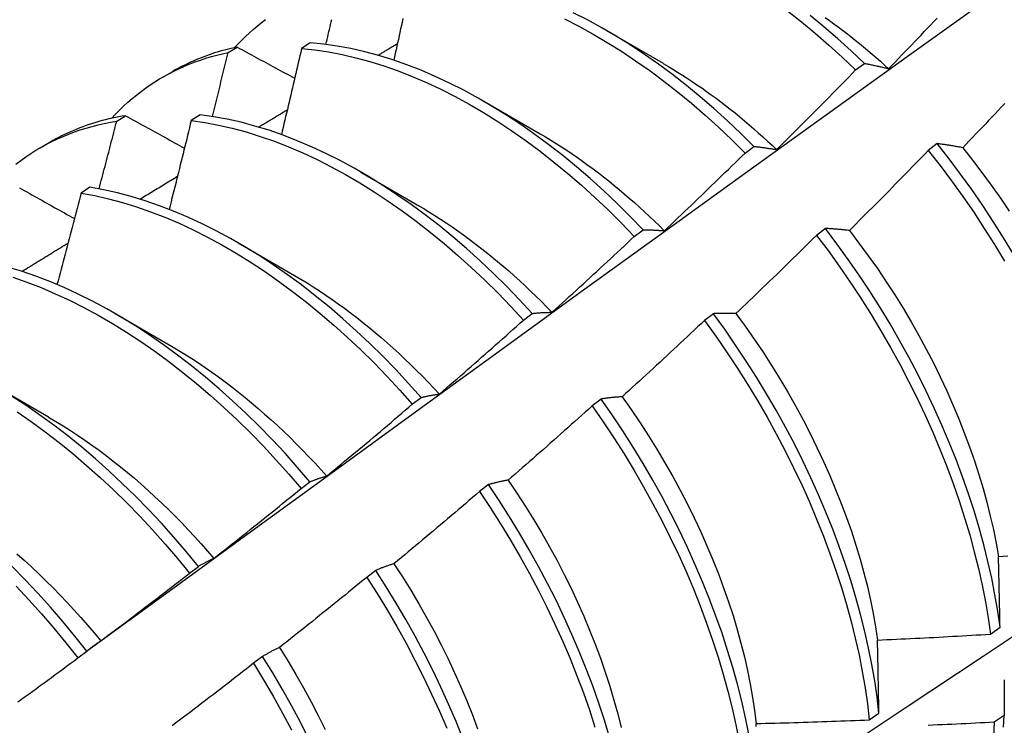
# Model space of a CAD drawing. Header units: inches. Extents: x 13 to 307, y 26 to 148.
# Tile 62 of 86: x 276.129 to 276.408, y 120.532 to 120.732. Entities that reach past the tile are written whole.
import ezdxf

# ---------------------------------------------------------------- set-up
doc = ezdxf.new("R2010")
doc.units = ezdxf.units.IN
doc.header["$MEASUREMENT"] = 0
doc.layers.add('Visible Edges(ANSI)', color=7, linetype='Continuous', lineweight=25)

msp = doc.modelspace()

# ---------------------------------------------------------------- linework, layer by layer
at = {"layer": 'Visible Edges(ANSI)'}
for p, q in [((276.29567, 120.72909), (276.31164, 120.71985)), ((276.18849, 120.72286), (276.19101, 120.72441)), ((276.21176, 120.72562), (276.20926, 120.724)), ((276.36615, 120.71792), (276.36865, 120.7198)), ((276.17004, 120.71593), (276.17282, 120.71753)), ((276.26088, 120.70905), (276.27684, 120.69981)), ((276.15693, 120.7034), (276.15945, 120.70496)), ((276.18053, 120.70523), (276.17803, 120.7036)), ((276.13524, 120.69589), (276.13802, 120.6975)), ((276.33485, 120.6944), (276.33736, 120.69628)), ((276.38928, 120.69706), (276.38675, 120.69514)), ((276.22608, 120.68901), (276.24204, 120.67977)), ((276.14933, 120.68469), (276.14684, 120.68304)), ((276.3035, 120.67078), (276.30601, 120.67267)), ((276.35763, 120.67302), (276.35509, 120.67109)), ((276.19128, 120.66897), (276.20724, 120.65973)), ((276.15648, 120.64893), (276.17244, 120.63969)), ((276.2721, 120.64707), (276.27461, 120.64897)), ((276.3259, 120.6489), (276.32336, 120.64697)), ((276.12168, 120.62889), (276.13765, 120.61966)), ((276.24064, 120.62327), (276.24316, 120.62518)), ((276.29411, 120.62472), (276.29156, 120.62279)), ((276.20912, 120.59939), (276.21165, 120.6013)), ((276.26224, 120.60048), (276.25968, 120.59854)), ((276.17754, 120.57542), (276.18007, 120.57734)), ((276.23029, 120.57618), (276.22773, 120.57423)), ((276.40433, 120.55815), (276.40707, 120.56009)), ((276.14589, 120.55139), (276.14843, 120.55331)), ((276.19825, 120.55183), (276.19569, 120.54988)), ((276.37002, 120.53387), (276.37277, 120.53581)), ((276.40824, 120.53509), (276.40544, 120.53318))]:
    msp.add_line(p, q, dxfattribs=at)
at = {"layer": 'Visible Edges(ANSI)', "flags": 128}
for points in [[(276.14839, 120.55328), (276.17181, 120.57035), (276.1952, 120.58739), (276.21856, 120.60439), (276.2419, 120.62135), (276.26521, 120.63827), (276.28849, 120.65515), (276.31175, 120.67198), (276.33499, 120.68878), (276.35821, 120.70552), (276.38141, 120.72222), (276.40459, 120.73887), (276.42775, 120.75548), (276.4509, 120.77203), (276.47403, 120.78853), (276.49714, 120.80498), (276.52025, 120.82138), (276.54334, 120.83772), (276.56643, 120.854), (276.5895, 120.87023)], [(276.23799, 120.73248), (276.23777, 120.7315), (276.23755, 120.73052), (276.23734, 120.72953), (276.23712, 120.72855), (276.23691, 120.72757), (276.23669, 120.72659), (276.23647, 120.72561), (276.23625, 120.72462), (276.23603, 120.72364), (276.23582, 120.72266), (276.2356, 120.72168), (276.23538, 120.72069)], [(276.28373, 120.73239), (276.28778, 120.73032), (276.29182, 120.7281), (276.29585, 120.72573), (276.29988, 120.72321), (276.30388, 120.72054), (276.30787, 120.71773), (276.31184, 120.71478), (276.31577, 120.7117), (276.31967, 120.70849), (276.32354, 120.70514), (276.32736, 120.70168), (276.33113, 120.6981), (276.33485, 120.6944)], [(276.33736, 120.69628), (276.33363, 120.69997), (276.32986, 120.70355), (276.32603, 120.707), (276.32217, 120.71033), (276.31826, 120.71354), (276.31432, 120.71661), (276.31036, 120.71955), (276.30637, 120.72235), (276.30236, 120.72501), (276.29833, 120.72752), (276.2943, 120.72988), (276.29026, 120.73208), (276.28621, 120.73414)], [(276.34687, 120.73464), (276.3508, 120.73155), (276.3547, 120.72833), (276.35856, 120.72498), (276.36238, 120.72151), (276.36615, 120.71792)], [(276.36865, 120.7198), (276.36488, 120.72338), (276.36106, 120.72684), (276.35719, 120.73018), (276.35329, 120.73339)], [(276.35753, 120.73278), (276.35876, 120.73191), (276.35998, 120.73103), (276.3612, 120.73013), (276.36241, 120.72922), (276.36362, 120.7283), (276.36483, 120.72736), (276.36604, 120.7264), (276.36724, 120.72543), (276.36843, 120.72445), (276.36963, 120.72345), (276.37081, 120.72244), (276.372, 120.72142), (276.37318, 120.72038), (276.37435, 120.71933), (276.37552, 120.71827)], [(276.37552, 120.71827), (276.37644, 120.71922), (276.37736, 120.72017), (276.37828, 120.72113), (276.3792, 120.72208), (276.38012, 120.72304), (276.38103, 120.72399), (276.38195, 120.72495), (276.38287, 120.72591), (276.38378, 120.72686), (276.38469, 120.72782), (276.38561, 120.72878), (276.38652, 120.72974), (276.38743, 120.73071), (276.38834, 120.73167), (276.38925, 120.73263)], [(276.19027, 120.72425), (276.1913, 120.72534), (276.19234, 120.72641), (276.19341, 120.72744), (276.1945, 120.72845), (276.19561, 120.72942), (276.19673, 120.73037), (276.19788, 120.73129), (276.19905, 120.73217)], [(276.21617, 120.72517), (276.21633, 120.72588), (276.2165, 120.72659), (276.21667, 120.7273), (276.21683, 120.728), (276.217, 120.72871), (276.21717, 120.72942), (276.21733, 120.73013), (276.2175, 120.73084), (276.21766, 120.73155), (276.21783, 120.73226)], [(276.19101, 120.72441), (276.1902, 120.72424), (276.18939, 120.72405), (276.18859, 120.72386), (276.18779, 120.72365), (276.187, 120.72344), (276.18621, 120.72322), (276.18542, 120.72298), (276.18464, 120.72274), (276.18387, 120.72249), (276.1831, 120.72222), (276.18233, 120.72195), (276.18157, 120.72167), (276.18081, 120.72138), (276.18006, 120.72108), (276.17931, 120.72077), (276.17857, 120.72044), (276.17783, 120.72011), (276.1771, 120.71977), (276.17638, 120.71942), (276.17565, 120.71907), (276.17494, 120.7187), (276.17423, 120.71832), (276.17352, 120.71793), (276.17282, 120.71753)], [(276.19101, 120.72441), (276.19169, 120.72404), (276.19236, 120.72368), (276.19304, 120.72331), (276.19371, 120.72294), (276.19439, 120.72258), (276.19507, 120.72221), (276.19575, 120.72184), (276.19642, 120.72147), (276.1971, 120.72111), (276.19778, 120.72074), (276.19846, 120.72037), (276.19914, 120.72), (276.19982, 120.71964), (276.2005, 120.71927), (276.20118, 120.7189), (276.20186, 120.71853), (276.20254, 120.71817), (276.20322, 120.7178), (276.20391, 120.71743), (276.20459, 120.71706), (276.20527, 120.71669), (276.20596, 120.71632), (276.20664, 120.71596), (276.20732, 120.71559)], [(276.30601, 120.67267), (276.30234, 120.67647), (276.29861, 120.68015), (276.29483, 120.68372), (276.291, 120.68716), (276.28714, 120.69049), (276.28323, 120.69369), (276.27929, 120.69675), (276.27532, 120.69968), (276.27133, 120.70247), (276.26732, 120.70512), (276.26329, 120.70762), (276.25926, 120.70997), (276.25522, 120.71217), (276.25118, 120.71422), (276.24714, 120.7161), (276.24311, 120.71783), (276.2391, 120.71939), (276.2351, 120.72079), (276.23113, 120.72202), (276.22718, 120.72308), (276.22327, 120.72397), (276.21939, 120.7247), (276.21555, 120.72525), (276.21176, 120.72562)], [(276.2309, 120.72208), (276.23113, 120.72222), (276.23136, 120.72236), (276.23159, 120.7225), (276.23182, 120.72263), (276.23205, 120.72277), (276.23228, 120.72291), (276.23251, 120.72305), (276.23274, 120.72319), (276.23297, 120.72332), (276.2332, 120.72346), (276.23343, 120.7236), (276.23366, 120.72374), (276.23389, 120.72388), (276.23412, 120.72401), (276.23435, 120.72415), (276.23458, 120.72429), (276.23481, 120.72443), (276.23504, 120.72456), (276.23527, 120.7247), (276.2355, 120.72484), (276.23573, 120.72498), (276.23596, 120.72512), (276.23619, 120.72525), (276.23642, 120.72539)], [(276.15547, 120.70421), (276.15659, 120.7054), (276.15774, 120.70656), (276.1589, 120.70768), (276.1601, 120.70876), (276.16131, 120.70982), (276.16255, 120.71083), (276.16382, 120.71181), (276.1651, 120.71276), (276.16641, 120.71367), (276.16774, 120.71454), (276.16909, 120.71538), (276.17047, 120.71618), (276.17186, 120.71694), (276.17328, 120.71767), (276.17471, 120.71836), (276.17617, 120.71901), (276.17764, 120.71962), (276.17914, 120.7202), (276.18065, 120.72074), (276.18218, 120.72124), (276.18373, 120.7217), (276.1853, 120.72213), (276.18688, 120.72251), (276.18849, 120.72286)], [(276.18403, 120.70475), (276.18422, 120.7055), (276.18441, 120.70626), (276.18459, 120.70701), (276.18478, 120.70777), (276.18497, 120.70852), (276.18516, 120.70928), (276.18534, 120.71003), (276.18553, 120.71079), (276.18572, 120.71154), (276.1859, 120.7123), (276.18609, 120.71305), (276.18628, 120.71381), (276.18646, 120.71456), (276.18665, 120.71532), (276.18683, 120.71607), (276.18702, 120.71683), (276.1872, 120.71758), (276.18739, 120.71834), (276.18757, 120.71909), (276.18775, 120.71984), (276.18794, 120.7206), (276.18812, 120.72135), (276.1883, 120.72211), (276.18849, 120.72286)], [(276.20926, 120.724), (276.20903, 120.72298), (276.2088, 120.72197), (276.20856, 120.72095), (276.20833, 120.71994), (276.2081, 120.71892), (276.20786, 120.71791), (276.20763, 120.71689), (276.20739, 120.71588), (276.20716, 120.71486), (276.20692, 120.71385), (276.20668, 120.71283), (276.20645, 120.71181), (276.20621, 120.7108), (276.20597, 120.70978), (276.20573, 120.70877), (276.20549, 120.70775), (276.20525, 120.70673), (276.20501, 120.70572), (276.20477, 120.7047), (276.20453, 120.70368), (276.20429, 120.70267), (276.20405, 120.70165), (276.20381, 120.70063), (276.20357, 120.69962)], [(276.20926, 120.724), (276.21306, 120.72361), (276.21689, 120.72304), (276.22077, 120.72231), (276.22469, 120.7214), (276.22864, 120.72033), (276.23262, 120.71908), (276.23661, 120.71767), (276.24063, 120.7161), (276.24466, 120.71436), (276.2487, 120.71246), (276.25274, 120.71041), (276.25678, 120.7082), (276.26081, 120.70584), (276.26484, 120.70332), (276.26885, 120.70066), (276.27284, 120.69786), (276.2768, 120.69492), (276.28074, 120.69185), (276.28465, 120.68864), (276.28851, 120.68531), (276.29233, 120.68185), (276.29611, 120.67827), (276.29983, 120.67458), (276.3035, 120.67078)], [(276.31165, 120.71979), (276.31302, 120.71899), (276.3144, 120.71817), (276.31577, 120.71733), (276.31714, 120.71646), (276.31851, 120.71558), (276.31988, 120.71468), (276.32124, 120.71376), (276.3226, 120.71283), (276.32396, 120.71187), (276.32531, 120.71089), (276.32666, 120.7099), (276.32801, 120.70889), (276.32935, 120.70785), (276.33069, 120.70681), (276.33202, 120.70574), (276.33335, 120.70465), (276.33468, 120.70355), (276.33599, 120.70243), (276.33731, 120.70129), (276.33861, 120.70014), (276.33991, 120.69897), (276.34121, 120.69778), (276.3425, 120.69658), (276.34378, 120.69536)], [(276.36865, 120.7198), (276.36893, 120.71974), (276.36921, 120.71969), (276.36949, 120.71964), (276.36977, 120.71958), (276.37005, 120.71952), (276.37033, 120.71947), (276.37062, 120.71941), (276.3709, 120.71935), (276.37118, 120.71929), (276.37147, 120.71923), (276.37175, 120.71917), (276.37204, 120.7191), (276.37232, 120.71904), (276.37261, 120.71898), (276.3729, 120.71891), (276.37319, 120.71884), (276.37348, 120.71877), (276.37377, 120.7187), (276.37406, 120.71863), (276.37435, 120.71856), (276.37464, 120.71849), (276.37493, 120.71842), (276.37523, 120.71834), (276.37552, 120.71827)], [(276.34378, 120.69536), (276.34472, 120.69629), (276.34566, 120.69722), (276.3466, 120.69816), (276.34754, 120.69909), (276.34848, 120.70002), (276.34941, 120.70096), (276.35035, 120.70189), (276.35129, 120.70283), (276.35222, 120.70376), (276.35316, 120.7047), (276.35409, 120.70564), (276.35502, 120.70658), (276.35595, 120.70752), (276.35688, 120.70846), (276.35781, 120.7094), (276.35874, 120.71035), (276.35967, 120.71129), (276.3606, 120.71223), (276.36153, 120.71318), (276.36245, 120.71413), (276.36338, 120.71507), (276.3643, 120.71602), (276.36523, 120.71697), (276.36615, 120.71792)], [(276.40838, 120.70842), (276.40747, 120.70745), (276.40656, 120.70648), (276.40565, 120.70552), (276.40474, 120.70455), (276.40382, 120.70359), (276.40291, 120.70262), (276.40199, 120.70166), (276.40108, 120.7007), (276.40016, 120.69974), (276.39925, 120.69878), (276.39833, 120.69782), (276.39741, 120.69686), (276.39649, 120.6959)], [(276.15945, 120.70496), (276.15849, 120.70481), (276.15753, 120.70463), (276.15658, 120.70445), (276.15563, 120.70425), (276.15469, 120.70404), (276.15376, 120.70381), (276.15283, 120.70357), (276.1519, 120.70332), (276.15099, 120.70305), (276.15008, 120.70277), (276.14917, 120.70248), (276.14827, 120.70218), (276.14738, 120.70186), (276.1465, 120.70153), (276.14562, 120.70118), (276.14475, 120.70082), (276.14388, 120.70045), (276.14302, 120.70007), (276.14217, 120.69967), (276.14133, 120.69926), (276.14049, 120.69884), (276.13966, 120.69841), (276.13884, 120.69796), (276.13802, 120.6975)], [(276.15945, 120.70496), (276.16014, 120.70458), (276.16083, 120.7042), (276.16152, 120.70382), (276.16221, 120.70344), (276.1629, 120.70306), (276.16359, 120.70268), (276.16428, 120.70229), (276.16498, 120.70191), (276.16567, 120.70153), (276.16636, 120.70115), (276.16706, 120.70077), (276.16775, 120.70038), (276.16845, 120.7), (276.16914, 120.69962), (276.16984, 120.69923), (276.17053, 120.69885), (276.17123, 120.69847), (276.17193, 120.69809), (276.17262, 120.6977), (276.17332, 120.69732), (276.17402, 120.69694), (276.17472, 120.69655), (276.17542, 120.69617), (276.17612, 120.69579)], [(276.27461, 120.64897), (276.271, 120.65286), (276.26732, 120.65665), (276.26359, 120.66032), (276.25981, 120.66388), (276.25598, 120.66733), (276.25211, 120.67064), (276.2482, 120.67383), (276.24426, 120.67689), (276.24029, 120.67981), (276.2363, 120.68259), (276.23228, 120.68523), (276.22826, 120.68773), (276.22422, 120.69007), (276.22018, 120.69226), (276.21614, 120.69429), (276.2121, 120.69617), (276.20807, 120.69788), (276.20406, 120.69944), (276.20006, 120.70083), (276.19609, 120.70205), (276.19215, 120.7031), (276.18824, 120.70398), (276.18436, 120.70469), (276.18053, 120.70523)], [(276.19711, 120.70175), (276.19745, 120.70195), (276.19778, 120.70216), (276.19812, 120.70236), (276.19846, 120.70257), (276.1988, 120.70277), (276.19914, 120.70298), (276.19948, 120.70318), (276.19982, 120.70339), (276.20016, 120.70359), (276.20049, 120.7038), (276.20083, 120.704), (276.20117, 120.7042), (276.20151, 120.70441), (276.20185, 120.70461), (276.20219, 120.70482), (276.20253, 120.70502), (276.20287, 120.70523), (276.2032, 120.70543), (276.20354, 120.70564), (276.20388, 120.70584), (276.20422, 120.70605), (276.20456, 120.70625), (276.2049, 120.70645), (276.20524, 120.70666)], [(276.12838, 120.69129), (276.12976, 120.69233), (276.13117, 120.69333), (276.13261, 120.69428), (276.13407, 120.6952), (276.13555, 120.69607), (276.13706, 120.6969), (276.13859, 120.69768), (276.14015, 120.69843), (276.14173, 120.69912), (276.14334, 120.69978), (276.14496, 120.70039), (276.14661, 120.70095), (276.14828, 120.70147), (276.14997, 120.70195), (276.15168, 120.70238), (276.15341, 120.70277), (276.15516, 120.70311), (276.15693, 120.7034)], [(276.15193, 120.68424), (276.15214, 120.68504), (276.15236, 120.68584), (276.15257, 120.68664), (276.15278, 120.68743), (276.15299, 120.68823), (276.1532, 120.68903), (276.15341, 120.68983), (276.15362, 120.69063), (276.15383, 120.69143), (276.15404, 120.69223), (276.15424, 120.69302), (276.15445, 120.69382), (276.15466, 120.69462), (276.15487, 120.69542), (276.15508, 120.69622), (276.15528, 120.69702), (276.15549, 120.69781), (276.1557, 120.69861), (276.1559, 120.69941), (276.15611, 120.70021), (276.15631, 120.70101), (276.15652, 120.70181), (276.15672, 120.7026), (276.15693, 120.7034)], [(276.17803, 120.7036), (276.17778, 120.70255), (276.17752, 120.7015), (276.17726, 120.70045), (276.17701, 120.69941), (276.17675, 120.69836), (276.17649, 120.69731), (276.17624, 120.69626), (276.17598, 120.69522), (276.17572, 120.69417), (276.17546, 120.69312), (276.1752, 120.69207), (276.17494, 120.69102), (276.17468, 120.68998), (276.17442, 120.68893), (276.17416, 120.68788), (276.1739, 120.68683), (276.17363, 120.68578), (276.17337, 120.68473), (276.17311, 120.68368), (276.17284, 120.68264), (276.17258, 120.68159), (276.17231, 120.68054), (276.17205, 120.67949), (276.17178, 120.67844)], [(276.17803, 120.7036), (276.18187, 120.70304), (276.18574, 120.70232), (276.18966, 120.70142), (276.19361, 120.70036), (276.19758, 120.69912), (276.20158, 120.69772), (276.20559, 120.69616), (276.20962, 120.69443), (276.21366, 120.69254), (276.2177, 120.6905), (276.22174, 120.68829), (276.22578, 120.68594), (276.2298, 120.68344), (276.23381, 120.68079), (276.2378, 120.67799), (276.24177, 120.67506), (276.24571, 120.67199), (276.24962, 120.6688), (276.25348, 120.66547), (276.25731, 120.66202), (276.26109, 120.65845), (276.26482, 120.65476), (276.26849, 120.65097), (276.2721, 120.64707)], [(276.27684, 120.69985), (276.27835, 120.69896), (276.27986, 120.69805), (276.28137, 120.69711), (276.28287, 120.69615), (276.28437, 120.69517), (276.28587, 120.69416), (276.28737, 120.69313), (276.28886, 120.69208), (276.29035, 120.691), (276.29184, 120.6899), (276.29332, 120.68878), (276.29479, 120.68764), (276.29626, 120.68648), (276.29773, 120.6853), (276.29919, 120.68409), (276.30064, 120.68287), (276.30208, 120.68162), (276.30352, 120.68036), (276.30496, 120.67907), (276.30638, 120.67777), (276.3078, 120.67645), (276.30921, 120.67511), (276.31061, 120.67375), (276.312, 120.67237)], [(276.33736, 120.69628), (276.33762, 120.69626), (276.33788, 120.69623), (276.33814, 120.6962), (276.3384, 120.69617), (276.33866, 120.69614), (276.33893, 120.69611), (276.33919, 120.69607), (276.33946, 120.69604), (276.33972, 120.69601), (276.33999, 120.69597), (276.34025, 120.69593), (276.34052, 120.6959), (276.34079, 120.69586), (276.34106, 120.69582), (276.34133, 120.69578), (276.3416, 120.69573), (276.34187, 120.69569), (276.34214, 120.69565), (276.34241, 120.6956), (276.34268, 120.69556), (276.34296, 120.69551), (276.34323, 120.69546), (276.3435, 120.69541), (276.34378, 120.69536)], [(276.39649, 120.6959), (276.39618, 120.69596), (276.39587, 120.69602), (276.39557, 120.69607), (276.39526, 120.69613), (276.39495, 120.69619), (276.39465, 120.69624), (276.39434, 120.69629), (276.39404, 120.69635), (276.39374, 120.6964), (276.39343, 120.69645), (276.39313, 120.6965), (276.39283, 120.69655), (276.39253, 120.69659), (276.39223, 120.69664), (276.39193, 120.69669), (276.39164, 120.69673), (276.39134, 120.69678), (276.39104, 120.69682), (276.39075, 120.69686), (276.39045, 120.69691), (276.39016, 120.69695), (276.38986, 120.69699), (276.38957, 120.69702), (276.38928, 120.69706)], [(276.41088, 120.66576), (276.40807, 120.67042), (276.40516, 120.67502), (276.40216, 120.67957), (276.39906, 120.68405), (276.39588, 120.68846), (276.39262, 120.6928), (276.38928, 120.69706)], [(276.312, 120.67237), (276.31296, 120.67328), (276.31392, 120.67419), (276.31488, 120.6751), (276.31584, 120.67601), (276.3168, 120.67692), (276.31775, 120.67783), (276.31871, 120.67874), (276.31967, 120.67966), (276.32062, 120.68057), (276.32158, 120.68149), (276.32253, 120.6824), (276.32348, 120.68332), (276.32443, 120.68424), (276.32538, 120.68516), (276.32633, 120.68608), (276.32728, 120.687), (276.32823, 120.68792), (276.32918, 120.68884), (276.33013, 120.68977), (276.33107, 120.69069), (276.33202, 120.69162), (276.33296, 120.69254), (276.33391, 120.69347), (276.33485, 120.6944)], [(276.38675, 120.69514), (276.38583, 120.69419), (276.3849, 120.69323), (276.38398, 120.69228), (276.38305, 120.69133), (276.38213, 120.69037), (276.3812, 120.68942), (276.38028, 120.68847), (276.37935, 120.68752), (276.37842, 120.68658), (276.37749, 120.68563), (276.37656, 120.68468), (276.37563, 120.68374), (276.3747, 120.68279), (276.37377, 120.68185), (276.37283, 120.6809), (276.3719, 120.67996), (276.37097, 120.67902), (276.37003, 120.67808), (276.3691, 120.67714), (276.36816, 120.6762), (276.36722, 120.67526), (276.36628, 120.67432), (276.36534, 120.67339), (276.3644, 120.67245)], [(276.38675, 120.69514), (276.39008, 120.69088), (276.39334, 120.68653), (276.39652, 120.68211), (276.3996, 120.67762), (276.4026, 120.67307), (276.4055, 120.66846), (276.40831, 120.66381)], [(276.39649, 120.6959), (276.39925, 120.69242), (276.40195, 120.68888), (276.40458, 120.68528), (276.40715, 120.68163), (276.40964, 120.67793)], [(276.1635, 120.68135), (276.16395, 120.68162), (276.16439, 120.68189), (276.16483, 120.68216), (276.16528, 120.68243), (276.16572, 120.6827), (276.16616, 120.68297), (276.16661, 120.68324), (276.16705, 120.68351), (276.16749, 120.68378), (276.16794, 120.68405), (276.16838, 120.68432), (276.16882, 120.68459), (276.16927, 120.68486), (276.16971, 120.68513), (276.17015, 120.6854), (276.1706, 120.68567), (276.17104, 120.68594), (276.17148, 120.68621), (276.17193, 120.68648), (276.17237, 120.68675), (276.17281, 120.68702), (276.17326, 120.68729), (276.1737, 120.68756), (276.17414, 120.68783)], [(276.26914, 120.46422), (276.29144, 120.47876), (276.3137, 120.49333), (276.33592, 120.50793), (276.35809, 120.52257), (276.38023, 120.53723), (276.40233, 120.55192), (276.42439, 120.56664), (276.44641, 120.58139), (276.46838, 120.59616), (276.49032, 120.61096), (276.51222, 120.62579), (276.53407, 120.64063), (276.55589, 120.6555), (276.57766, 120.67039), (276.5994, 120.68531)], [(276.12936, 120.68457), (276.13006, 120.68418), (276.13077, 120.68378), (276.13147, 120.68339), (276.13218, 120.68299), (276.13288, 120.68259), (276.13359, 120.6822), (276.1343, 120.6818), (276.13501, 120.6814), (276.13571, 120.68101), (276.13642, 120.68061), (276.13713, 120.68021), (276.13784, 120.67982), (276.13855, 120.67942), (276.13926, 120.67902), (276.13998, 120.67862), (276.14069, 120.67823), (276.1414, 120.67783), (276.14211, 120.67743), (276.14283, 120.67703), (276.14354, 120.67663), (276.14425, 120.67624), (276.14497, 120.67584)], [(276.14684, 120.68304), (276.14656, 120.68196), (276.14628, 120.68089), (276.146, 120.67981), (276.14572, 120.67873), (276.14544, 120.67765), (276.14516, 120.67658), (276.14488, 120.6755), (276.1446, 120.67442), (276.14432, 120.67334), (276.14403, 120.67226), (276.14375, 120.67119), (276.14347, 120.67011), (276.14318, 120.66903), (276.1429, 120.66795), (276.14261, 120.66687), (276.14232, 120.6658), (276.14204, 120.66472), (276.14175, 120.66364), (276.14146, 120.66256), (276.14118, 120.66148), (276.14089, 120.6604), (276.1406, 120.65933), (276.14031, 120.65825), (276.14002, 120.65717)], [(276.14684, 120.68304), (276.15072, 120.68233), (276.15463, 120.68144), (276.15857, 120.68039), (276.16255, 120.67916), (276.16654, 120.67777), (276.17055, 120.67622), (276.17458, 120.6745), (276.17862, 120.67262), (276.18266, 120.67058), (276.1867, 120.66839), (276.19074, 120.66605), (276.19476, 120.66355), (276.19878, 120.66091), (276.20277, 120.65812), (276.20674, 120.6552), (276.21068, 120.65214), (276.21459, 120.64895), (276.21846, 120.64563), (276.22229, 120.64219), (276.22607, 120.63862), (276.2298, 120.63495), (276.23347, 120.63116), (276.23709, 120.62727), (276.24064, 120.62327)], [(276.24316, 120.62518), (276.2396, 120.62917), (276.23598, 120.63305), (276.2323, 120.63683), (276.22857, 120.6405), (276.22478, 120.64405), (276.22095, 120.64749), (276.21708, 120.6508), (276.21317, 120.65398), (276.20922, 120.65703), (276.20525, 120.65994), (276.20126, 120.66272), (276.19725, 120.66535), (276.19322, 120.66783), (276.18918, 120.67016), (276.18514, 120.67234), (276.1811, 120.67437), (276.17706, 120.67624), (276.17304, 120.67794), (276.16902, 120.67949), (276.16503, 120.68086), (276.16106, 120.68207), (276.15712, 120.68312), (276.15321, 120.68399), (276.14933, 120.68469)], [(276.24203, 120.67972), (276.24368, 120.67875), (276.24532, 120.67775), (276.24697, 120.67672), (276.24861, 120.67567), (276.25025, 120.67459), (276.25188, 120.67348), (276.25351, 120.67235), (276.25514, 120.67119), (276.25676, 120.67), (276.25837, 120.66879), (276.25998, 120.66755), (276.26159, 120.66629), (276.26318, 120.665), (276.26477, 120.66369), (276.26635, 120.66235), (276.26793, 120.66099), (276.26949, 120.65961), (276.27105, 120.6582), (276.2726, 120.65677), (276.27413, 120.65532), (276.27566, 120.65385), (276.27718, 120.65235), (276.27868, 120.65083), (276.28018, 120.64929)], [(276.30601, 120.67267), (276.30625, 120.67267), (276.3065, 120.67267), (276.30674, 120.67267), (276.30698, 120.67266), (276.30723, 120.67266), (276.30747, 120.67265), (276.30772, 120.67265), (276.30797, 120.67264), (276.30821, 120.67263), (276.30846, 120.67262), (276.30871, 120.67261), (276.30896, 120.6726), (276.30921, 120.67258), (276.30946, 120.67257), (276.30971, 120.67255), (276.30996, 120.67254), (276.31022, 120.67252), (276.31047, 120.6725), (276.31072, 120.67248), (276.31098, 120.67246), (276.31123, 120.67244), (276.31149, 120.67242), (276.31174, 120.67239), (276.312, 120.67237)], [(276.35509, 120.67109), (276.35415, 120.67016), (276.3532, 120.66923), (276.35226, 120.6683), (276.35132, 120.66737), (276.35037, 120.66644), (276.34942, 120.66551), (276.34848, 120.66458), (276.34753, 120.66365), (276.34658, 120.66273), (276.34563, 120.6618), (276.34468, 120.66088), (276.34373, 120.65995), (276.34278, 120.65903), (276.34182, 120.65811), (276.34087, 120.65719), (276.33992, 120.65627), (276.33896, 120.65535), (276.33801, 120.65443), (276.33705, 120.65351), (276.33609, 120.6526), (276.33514, 120.65168), (276.33418, 120.65077), (276.33322, 120.64985), (276.33226, 120.64894)], [(276.35509, 120.67109), (276.35835, 120.66675), (276.36153, 120.66234), (276.36462, 120.65785), (276.36763, 120.65331), (276.37053, 120.6487), (276.37334, 120.64404), (276.37606, 120.63934), (276.37866, 120.6346), (276.38116, 120.62982), (276.38356, 120.62501), (276.38584, 120.62019), (276.388, 120.61534), (276.39005, 120.61049), (276.39198, 120.60563), (276.39379, 120.60077), (276.39547, 120.59592), (276.39703, 120.59109), (276.39847, 120.58627), (276.39977, 120.58149), (276.40095, 120.57673), (276.40199, 120.57201), (276.40291, 120.56734), (276.40369, 120.56272), (276.40433, 120.55815)], [(276.3644, 120.67245), (276.36411, 120.67248), (276.36382, 120.67252), (276.36353, 120.67255), (276.36325, 120.67258), (276.36296, 120.67261), (276.36267, 120.67264), (276.36238, 120.67267), (276.3621, 120.6727), (276.36181, 120.67273), (276.36153, 120.67275), (276.36125, 120.67278), (276.36096, 120.6728), (276.36068, 120.67283), (276.3604, 120.67285), (276.36012, 120.67287), (276.35984, 120.67289), (276.35956, 120.67291), (276.35928, 120.67293), (276.359, 120.67295), (276.35873, 120.67296), (276.35845, 120.67298), (276.35817, 120.67299), (276.3579, 120.67301), (276.35763, 120.67302)], [(276.40707, 120.56009), (276.40642, 120.56467), (276.40562, 120.56929), (276.4047, 120.57397), (276.40365, 120.57869), (276.40246, 120.58345), (276.40115, 120.58824), (276.3997, 120.59305), (276.39813, 120.59789), (276.39644, 120.60274), (276.39462, 120.6076), (276.39268, 120.61245), (276.39063, 120.61731), (276.38845, 120.62215), (276.38616, 120.62698), (276.38376, 120.63178), (276.38125, 120.63656), (276.37864, 120.6413), (276.37592, 120.646), (276.3731, 120.65065), (276.37019, 120.65525), (276.36718, 120.6598), (276.36408, 120.66428), (276.36089, 120.66868), (276.35763, 120.67302)], [(276.3644, 120.67245), (276.36711, 120.66891), (276.36975, 120.66531), (276.37232, 120.66166), (276.37482, 120.65796), (276.37725, 120.65422), (276.3796, 120.65043), (276.38187, 120.6466), (276.38406, 120.64275), (276.38617, 120.63886), (276.38819, 120.63495), (276.39012, 120.63101), (276.39196, 120.62706), (276.39372, 120.62311), (276.39538, 120.61914), (276.39694, 120.61517), (276.39842, 120.61121), (276.39979, 120.60725), (276.40107, 120.60331), (276.40225, 120.59939), (276.40333, 120.59548), (276.40431, 120.5916), (276.40518, 120.58776), (276.40595, 120.58395), (276.40662, 120.58018)], [(276.13008, 120.66087), (276.13062, 120.66121), (276.13116, 120.66154), (276.13171, 120.66188), (276.13225, 120.66221), (276.1328, 120.66255), (276.13334, 120.66288), (276.13389, 120.66322), (276.13443, 120.66355), (276.13498, 120.66389), (276.13552, 120.66422), (276.13607, 120.66456), (276.13661, 120.66489), (276.13716, 120.66522), (276.1377, 120.66556), (276.13824, 120.66589), (276.13879, 120.66623), (276.13933, 120.66656), (276.13988, 120.6669), (276.14042, 120.66723), (276.14097, 120.66756), (276.14151, 120.6679), (276.14206, 120.66823), (276.1426, 120.66857), (276.14315, 120.6689)], [(276.28018, 120.64929), (276.28116, 120.65018), (276.28214, 120.65107), (276.28312, 120.65195), (276.2841, 120.65284), (276.28507, 120.65373), (276.28605, 120.65462), (276.28703, 120.65551), (276.288, 120.6564), (276.28898, 120.65729), (276.28995, 120.65818), (276.29092, 120.65908), (276.29189, 120.65997), (276.29287, 120.66087), (276.29384, 120.66177), (276.29481, 120.66266), (276.29578, 120.66356), (276.29674, 120.66446), (276.29771, 120.66536), (276.29868, 120.66626), (276.29965, 120.66716), (276.30061, 120.66807), (276.30158, 120.66897), (276.30254, 120.66987), (276.3035, 120.67078)], [(276.21165, 120.6013), (276.20815, 120.60538), (276.20459, 120.60936), (276.20097, 120.61324), (276.19728, 120.61701), (276.19355, 120.62067), (276.18976, 120.62422), (276.18592, 120.62765), (276.18205, 120.63095), (276.17814, 120.63412), (276.17419, 120.63717), (276.17022, 120.64007), (276.16622, 120.64284), (276.16221, 120.64546), (276.15818, 120.64793), (276.15414, 120.65026), (276.1501, 120.65243), (276.14606, 120.65445), (276.14203, 120.6563), (276.138, 120.658), (276.13399, 120.65953), (276.12999, 120.6609), (276.12603, 120.6621)], [(276.12751, 120.6592), (276.1315, 120.65782), (276.13552, 120.65627), (276.13954, 120.65457), (276.14358, 120.6527), (276.14762, 120.65067), (276.15166, 120.64849), (276.1557, 120.64615), (276.15973, 120.64366), (276.16374, 120.64103), (276.16773, 120.63825), (276.17171, 120.63534), (276.17565, 120.63229), (276.17956, 120.6291), (276.18343, 120.62579), (276.18726, 120.62236), (276.19105, 120.6188), (276.19478, 120.61513), (276.19846, 120.61135), (276.20208, 120.60746), (276.20563, 120.60347), (276.20912, 120.59939)], [(276.20725, 120.65974), (276.20903, 120.65869), (276.21082, 120.65761), (276.21259, 120.6565), (276.21437, 120.65535), (276.21614, 120.65417), (276.21791, 120.65296), (276.21967, 120.65172), (276.22142, 120.65045), (276.22317, 120.64914), (276.22491, 120.6478), (276.22665, 120.64644), (276.22837, 120.64504), (276.23009, 120.64361), (276.2318, 120.64215), (276.2335, 120.64067), (276.23519, 120.63916), (276.23687, 120.63762), (276.23854, 120.63605), (276.2402, 120.63446), (276.24185, 120.63285), (276.24348, 120.6312), (276.24511, 120.62954), (276.24671, 120.62785), (276.24831, 120.62614)], [(276.27461, 120.64897), (276.27484, 120.649), (276.27506, 120.64902), (276.27529, 120.64904), (276.27552, 120.64907), (276.27574, 120.64909), (276.27597, 120.64911), (276.2762, 120.64913), (276.27643, 120.64914), (276.27666, 120.64916), (276.27689, 120.64918), (276.27712, 120.64919), (276.27735, 120.64921), (276.27758, 120.64922), (276.27782, 120.64923), (276.27805, 120.64924), (276.27828, 120.64925), (276.27852, 120.64926), (276.27875, 120.64927), (276.27899, 120.64928), (276.27923, 120.64928), (276.27946, 120.64929), (276.2797, 120.64929), (276.27994, 120.64929), (276.28018, 120.64929)], [(276.33226, 120.64894), (276.33198, 120.64895), (276.33171, 120.64896), (276.33144, 120.64897), (276.33117, 120.64897), (276.3309, 120.64898), (276.33063, 120.64898), (276.33036, 120.64899), (276.33009, 120.64899), (276.32983, 120.64899), (276.32956, 120.64899), (276.32929, 120.64899), (276.32903, 120.64899), (276.32877, 120.64899), (276.3285, 120.64899), (276.32824, 120.64898), (276.32798, 120.64898), (276.32771, 120.64897), (276.32745, 120.64897), (276.32719, 120.64896), (276.32693, 120.64895), (276.32668, 120.64894), (276.32642, 120.64893), (276.32616, 120.64892), (276.3259, 120.6489)], [(276.37277, 120.53581), (276.37224, 120.54032), (276.37157, 120.5449), (276.37078, 120.54953), (276.36984, 120.55421), (276.36878, 120.55893), (276.36759, 120.56369), (276.36627, 120.56848), (276.36482, 120.5733), (276.36324, 120.57814), (276.36154, 120.58299), (276.35971, 120.58785), (276.35777, 120.5927), (276.3557, 120.59756), (276.35352, 120.6024), (276.35123, 120.60723), (276.34882, 120.61203), (276.3463, 120.6168), (276.34368, 120.62154), (276.34096, 120.62624), (276.33813, 120.63089), (276.33521, 120.63549), (276.3322, 120.64002), (276.32909, 120.6445), (276.3259, 120.6489)], [(276.33226, 120.64894), (276.33489, 120.64535), (276.33746, 120.6417), (276.33995, 120.638), (276.34237, 120.63425), (276.34471, 120.63046), (276.34698, 120.62663), (276.34917, 120.62277), (276.35127, 120.61888), (276.35329, 120.61496), (276.35523, 120.61103), (276.35708, 120.60708), (276.35884, 120.60312), (276.36051, 120.59915), (276.36209, 120.59519), (276.36357, 120.59122), (276.36496, 120.58727), (276.36625, 120.58333), (276.36743, 120.5794), (276.36852, 120.5755), (276.3695, 120.57163), (276.37037, 120.56778), (276.37114, 120.56398), (276.37181, 120.56021), (276.37237, 120.55648)], [(276.24831, 120.62614), (276.24931, 120.627), (276.25031, 120.62786), (276.25131, 120.62873), (276.25231, 120.62959), (276.2533, 120.63046), (276.2543, 120.63132), (276.25529, 120.63219), (276.25629, 120.63306), (276.25728, 120.63393), (276.25828, 120.6348), (276.25927, 120.63567), (276.26026, 120.63654), (276.26125, 120.63741), (276.26224, 120.63829), (276.26323, 120.63916), (276.26422, 120.64004), (276.26521, 120.64091), (276.26619, 120.64179), (276.26718, 120.64267), (276.26817, 120.64355), (276.26915, 120.64443), (276.27013, 120.64531), (276.27112, 120.64619), (276.2721, 120.64707)], [(276.32336, 120.64697), (276.3224, 120.64606), (276.32144, 120.64515), (276.32047, 120.64424), (276.31951, 120.64334), (276.31854, 120.64243), (276.31757, 120.64153), (276.31661, 120.64062), (276.31564, 120.63972), (276.31467, 120.63881), (276.3137, 120.63791), (276.31273, 120.63701), (276.31176, 120.63611), (276.31079, 120.63521), (276.30981, 120.63431), (276.30884, 120.63341), (276.30787, 120.63252), (276.30689, 120.63162), (276.30592, 120.63073), (276.30494, 120.62983), (276.30396, 120.62894), (276.30299, 120.62805), (276.30201, 120.62715), (276.30103, 120.62626), (276.30005, 120.62537)], [(276.32336, 120.64697), (276.32655, 120.64256), (276.32964, 120.63808), (276.33265, 120.63354), (276.33557, 120.62894), (276.33838, 120.62428), (276.3411, 120.61958), (276.34371, 120.61484), (276.34622, 120.61006), (276.34862, 120.60526), (276.3509, 120.60043), (276.35308, 120.59559), (276.35513, 120.59074), (276.35707, 120.58588), (276.35889, 120.58102), (276.36058, 120.57617), (276.36215, 120.57134), (276.36359, 120.56652), (276.3649, 120.56173), (276.36608, 120.55697), (276.36714, 120.55225), (276.36806, 120.54758), (276.36884, 120.54295), (276.3695, 120.53838), (276.37002, 120.53387)], [(276.17244, 120.63971), (276.17435, 120.63858), (276.17627, 120.6374), (276.17818, 120.63619), (276.18009, 120.63494), (276.182, 120.63366), (276.1839, 120.63233), (276.18579, 120.63097), (276.18768, 120.62958), (276.18956, 120.62815), (276.19143, 120.62668), (276.19329, 120.62518), (276.19514, 120.62365), (276.19698, 120.62209), (276.19882, 120.62049), (276.20064, 120.61887), (276.20245, 120.61721), (276.20424, 120.61552), (276.20602, 120.6138), (276.20779, 120.61206), (276.20954, 120.61028), (276.21128, 120.60848), (276.213, 120.60665), (276.21471, 120.60479), (276.21639, 120.60291)], [(276.18007, 120.57734), (276.17664, 120.58151), (276.17314, 120.58558), (276.16958, 120.58955), (276.16595, 120.59343), (276.16227, 120.59719), (276.15852, 120.60085), (276.15473, 120.60439), (276.1509, 120.60781), (276.14702, 120.6111), (276.1431, 120.61427), (276.13916, 120.6173), (276.13518, 120.6202), (276.13119, 120.62296), (276.12717, 120.62557)], [(276.24316, 120.62518), (276.24337, 120.62523), (276.24358, 120.62528), (276.24379, 120.62533), (276.244, 120.62538), (276.24421, 120.62543), (276.24442, 120.62548), (276.24463, 120.62552), (276.24484, 120.62557), (276.24505, 120.62561), (276.24526, 120.62565), (276.24548, 120.62569), (276.24569, 120.62573), (276.24591, 120.62577), (276.24612, 120.62581), (276.24634, 120.62585), (276.24656, 120.62589), (276.24677, 120.62592), (276.24699, 120.62596), (276.24721, 120.62599), (276.24743, 120.62602), (276.24765, 120.62605), (276.24787, 120.62608), (276.24809, 120.62611), (276.24831, 120.62614)], [(276.30005, 120.62537), (276.29979, 120.62536), (276.29954, 120.62534), (276.29928, 120.62532), (276.29903, 120.6253), (276.29878, 120.62528), (276.29853, 120.62526), (276.29827, 120.62524), (276.29802, 120.62522), (276.29777, 120.6252), (276.29752, 120.62517), (276.29728, 120.62515), (276.29703, 120.62512), (276.29678, 120.62509), (276.29653, 120.62506), (276.29629, 120.62503), (276.29604, 120.625), (276.2958, 120.62497), (276.29556, 120.62494), (276.29531, 120.62491), (276.29507, 120.62487), (276.29483, 120.62484), (276.29459, 120.6248), (276.29435, 120.62476), (276.29411, 120.62472)], [(276.33593, 120.52977), (276.33499, 120.53445), (276.33392, 120.53917), (276.33272, 120.54394), (276.33139, 120.54873), (276.32993, 120.55355), (276.32834, 120.55839), (276.32663, 120.56324), (276.3248, 120.56809), (276.32285, 120.57295), (276.32078, 120.57781), (276.31859, 120.58265), (276.31629, 120.58747), (276.31387, 120.59227), (276.31135, 120.59704), (276.30872, 120.60178), (276.30599, 120.60648), (276.30316, 120.61112), (276.30024, 120.61572), (276.29722, 120.62025), (276.29411, 120.62472)], [(276.30005, 120.62537), (276.30262, 120.62172), (276.30512, 120.61802), (276.30755, 120.61428), (276.3099, 120.61049), (276.31218, 120.60666), (276.31438, 120.6028), (276.31649, 120.59891), (276.31852, 120.595), (276.32047, 120.59107), (276.32232, 120.58712), (276.32408, 120.58317), (276.32575, 120.57921), (276.32732, 120.57524), (276.3288, 120.57128), (276.33017, 120.56733), (276.33145, 120.56339), (276.33263, 120.55946), (276.33371, 120.55556), (276.33468, 120.55168), (276.33556, 120.54783), (276.33633, 120.54402), (276.33699, 120.54024), (276.33756, 120.53651), (276.33802, 120.53283)], [(276.1287, 120.62115), (276.1327, 120.61838), (276.13667, 120.61548), (276.14062, 120.61243), (276.14453, 120.60926), (276.1484, 120.60595), (276.15224, 120.60252), (276.15602, 120.59897), (276.15976, 120.59531), (276.16344, 120.59154), (276.16707, 120.58765), (276.17063, 120.58367), (276.17412, 120.57959), (276.17754, 120.57542)], [(276.21639, 120.60291), (276.21741, 120.60375), (276.21843, 120.60458), (276.21945, 120.60542), (276.22047, 120.60626), (276.22148, 120.60711), (276.2225, 120.60795), (276.22351, 120.60879), (276.22452, 120.60964), (276.22554, 120.61048), (276.22655, 120.61133), (276.22756, 120.61217), (276.22857, 120.61302), (276.22958, 120.61387), (276.23059, 120.61472), (276.2316, 120.61557), (276.23261, 120.61642), (276.23361, 120.61728), (276.23462, 120.61813), (276.23563, 120.61899), (276.23663, 120.61984), (276.23763, 120.6207), (276.23864, 120.62155), (276.23964, 120.62241), (276.24064, 120.62327)], [(276.29156, 120.62279), (276.29058, 120.6219), (276.2896, 120.62101), (276.28861, 120.62013), (276.28763, 120.61925), (276.28664, 120.61836), (276.28565, 120.61748), (276.28467, 120.6166), (276.28368, 120.61572), (276.28269, 120.61484), (276.2817, 120.61396), (276.28071, 120.61308), (276.27972, 120.61221), (276.27873, 120.61133), (276.27774, 120.61045), (276.27674, 120.60958), (276.27575, 120.60871), (276.27475, 120.60783), (276.27376, 120.60696), (276.27276, 120.60609), (276.27177, 120.60522), (276.27077, 120.60436), (276.26977, 120.60349), (276.26877, 120.60262), (276.26777, 120.60176)], [(276.29156, 120.62279), (276.29466, 120.61831), (276.29768, 120.61377), (276.3006, 120.60917), (276.30342, 120.60452), (276.30614, 120.59982), (276.30876, 120.59508), (276.31128, 120.59031), (276.31368, 120.58551), (276.31597, 120.58068), (276.31815, 120.57584), (276.32022, 120.57098), (276.32216, 120.56613), (276.32398, 120.56127), (276.32568, 120.55642), (276.32726, 120.55158), (276.32871, 120.54677), (276.33003, 120.54197), (276.33122, 120.53721), (276.33228, 120.53249), (276.33321, 120.52781)], [(276.13764, 120.6196), (276.1397, 120.61839), (276.14175, 120.61713), (276.1438, 120.61583), (276.14585, 120.61449), (276.14789, 120.61311), (276.14992, 120.61168), (276.15194, 120.61021), (276.15396, 120.60871), (276.15597, 120.60716), (276.15797, 120.60557), (276.15995, 120.60395), (276.16193, 120.60228), (276.16389, 120.60058), (276.16584, 120.59885), (276.16777, 120.59707), (276.16969, 120.59526), (276.1716, 120.59342), (276.17349, 120.59154), (276.17536, 120.58963), (276.17721, 120.58768), (276.17904, 120.58571), (276.18086, 120.5837), (276.18265, 120.58167), (276.18443, 120.5796)], [(276.21165, 120.6013), (276.21184, 120.60138), (276.21203, 120.60146), (276.21222, 120.60154), (276.21242, 120.60161), (276.21261, 120.60169), (276.2128, 120.60176), (276.213, 120.60183), (276.21319, 120.60191), (276.21339, 120.60198), (276.21359, 120.60205), (276.21378, 120.60211), (276.21398, 120.60218), (276.21418, 120.60225), (276.21438, 120.60231), (276.21458, 120.60238), (276.21478, 120.60244), (276.21498, 120.6025), (276.21518, 120.60256), (276.21538, 120.60262), (276.21558, 120.60268), (276.21578, 120.60274), (276.21599, 120.6028), (276.21619, 120.60285), (276.21639, 120.60291)], [(276.26777, 120.60176), (276.26753, 120.60171), (276.2673, 120.60167), (276.26706, 120.60163), (276.26682, 120.60158), (276.26659, 120.60154), (276.26635, 120.60149), (276.26612, 120.60144), (276.26588, 120.60139), (276.26565, 120.60134), (276.26542, 120.60129), (276.26519, 120.60124), (276.26496, 120.60119), (276.26473, 120.60114), (276.2645, 120.60108), (276.26427, 120.60103), (276.26404, 120.60097), (276.26381, 120.60091), (276.26358, 120.60085), (276.26336, 120.60079), (276.26313, 120.60073), (276.26291, 120.60067), (276.26268, 120.60061), (276.26246, 120.60055), (276.26224, 120.60048)], [(276.26777, 120.60176), (276.27027, 120.59806), (276.2727, 120.59431), (276.27506, 120.59053), (276.27733, 120.58671), (276.27952, 120.58285), (276.28163, 120.57896), (276.28365, 120.57505), (276.28558, 120.57112), (276.28743, 120.56717), (276.28918, 120.56322), (276.29085, 120.55925), (276.29242, 120.55528), (276.29389, 120.55132), (276.29528, 120.54736), (276.29656, 120.54342), (276.29775, 120.53949), (276.29884, 120.53559), (276.29982, 120.53171)], [(276.18443, 120.5796), (276.18547, 120.58042), (276.1865, 120.58123), (276.18754, 120.58205), (276.18857, 120.58286), (276.18961, 120.58368), (276.19064, 120.5845), (276.19167, 120.58532), (276.19271, 120.58614), (276.19374, 120.58696), (276.19477, 120.58778), (276.1958, 120.5886), (276.19683, 120.58943), (276.19786, 120.59025), (276.19888, 120.59108), (276.19991, 120.59191), (276.20094, 120.59273), (276.20196, 120.59356), (276.20299, 120.59439), (276.20401, 120.59522), (276.20504, 120.59605), (276.20606, 120.59689), (276.20708, 120.59772), (276.2081, 120.59855), (276.20912, 120.59939)], [(276.2965, 120.52898), (276.29504, 120.5338), (276.29345, 120.53863), (276.29173, 120.54349), (276.28989, 120.54834), (276.28793, 120.5532), (276.28585, 120.55805), (276.28366, 120.5629), (276.28135, 120.56772), (276.27893, 120.57252), (276.2764, 120.57729), (276.27377, 120.58202), (276.27103, 120.58671), (276.26819, 120.59136), (276.26526, 120.59595), (276.26224, 120.60048)], [(276.25968, 120.59854), (276.25868, 120.59768), (276.25768, 120.59681), (276.25668, 120.59595), (276.25567, 120.59509), (276.25467, 120.59423), (276.25366, 120.59338), (276.25265, 120.59252), (276.25165, 120.59166), (276.25064, 120.59081), (276.24963, 120.58995), (276.24862, 120.5891), (276.24761, 120.58825), (276.2466, 120.58739), (276.24559, 120.58654), (276.24457, 120.58569), (276.24356, 120.58484), (276.24255, 120.584), (276.24153, 120.58315), (276.24052, 120.5823), (276.2395, 120.58146), (276.23848, 120.58061), (276.23747, 120.57977), (276.23645, 120.57893), (276.23543, 120.57809)], [(276.25968, 120.59854), (276.2627, 120.594), (276.26563, 120.58941), (276.26846, 120.58476), (276.27118, 120.58006), (276.27381, 120.57533), (276.27633, 120.57055), (276.27874, 120.56575), (276.28104, 120.56093), (276.28323, 120.55609), (276.2853, 120.55123), (276.28725, 120.54637), (276.28908, 120.54152), (276.29079, 120.53667), (276.29237, 120.53183)], [(276.12867, 120.58093), (276.13075, 120.57908), (276.13282, 120.57718), (276.13487, 120.57525), (276.1369, 120.57328), (276.13891, 120.57127), (276.1409, 120.56922), (276.14288, 120.56714), (276.14483, 120.56502), (276.14676, 120.56287), (276.14867, 120.56069), (276.15055, 120.55847), (276.15241, 120.55623)], [(276.18007, 120.57734), (276.18025, 120.57745), (276.18042, 120.57756), (276.1806, 120.57766), (276.18077, 120.57776), (276.18095, 120.57787), (276.18113, 120.57797), (276.18131, 120.57807), (276.18149, 120.57817), (276.18167, 120.57826), (276.18185, 120.57836), (276.18203, 120.57846), (276.18221, 120.57855), (276.18239, 120.57865), (276.18257, 120.57874), (276.18276, 120.57883), (276.18294, 120.57892), (276.18312, 120.57901), (276.18331, 120.5791), (276.18349, 120.57918), (276.18368, 120.57927), (276.18387, 120.57936), (276.18405, 120.57944), (276.18424, 120.57952), (276.18443, 120.5796)], [(276.40662, 120.58018), (276.40795, 120.58026), (276.40928, 120.58035)], [(276.40707, 120.56009), (276.40705, 120.56094), (276.40704, 120.56179), (276.40702, 120.56263), (276.407, 120.56348), (276.40698, 120.56432), (276.40697, 120.56517), (276.40695, 120.56601), (276.40693, 120.56685), (276.40691, 120.56769), (276.40689, 120.56853), (276.40687, 120.56937), (276.40685, 120.5702), (276.40683, 120.57104), (276.40682, 120.57187), (276.4068, 120.57271), (276.40678, 120.57354), (276.40676, 120.57438), (276.40674, 120.57521), (276.40672, 120.57604), (276.4067, 120.57687), (276.40668, 120.5777), (276.40666, 120.57852), (276.40664, 120.57935), (276.40662, 120.58018)], [(276.14843, 120.55331), (276.14507, 120.55756), (276.14164, 120.56171), (276.13814, 120.56578), (276.13457, 120.56975), (276.13094, 120.57361), (276.12725, 120.57737)], [(276.23543, 120.57809), (276.23521, 120.57802), (276.23499, 120.57795), (276.23477, 120.57788), (276.23455, 120.57781), (276.23433, 120.57774), (276.23411, 120.57766), (276.23389, 120.57759), (276.23367, 120.57752), (276.23346, 120.57744), (276.23324, 120.57736), (276.23303, 120.57728), (276.23281, 120.57721), (276.2326, 120.57713), (276.23238, 120.57705), (276.23217, 120.57696), (276.23196, 120.57688), (276.23175, 120.5768), (276.23154, 120.57671), (276.23133, 120.57663), (276.23112, 120.57654), (276.23091, 120.57645), (276.2307, 120.57636), (276.23049, 120.57627), (276.23029, 120.57618)], [(276.23543, 120.57809), (276.23786, 120.57434), (276.24021, 120.57056), (276.24249, 120.56673), (276.24468, 120.56287), (276.2468, 120.55898), (276.24883, 120.55507), (276.25077, 120.55114), (276.25263, 120.54719), (276.25439, 120.54323), (276.25607, 120.53927), (276.25765, 120.5353), (276.25914, 120.53134)], [(276.15241, 120.55623), (276.15346, 120.55702), (276.15452, 120.55781), (276.15557, 120.5586), (276.15663, 120.55939), (276.15768, 120.56018), (276.15873, 120.56098), (276.15978, 120.56177), (276.16083, 120.56257), (276.16188, 120.56336), (276.16293, 120.56416), (276.16398, 120.56496), (276.16503, 120.56576), (276.16607, 120.56656), (276.16712, 120.56736), (276.16816, 120.56816), (276.16921, 120.56897), (276.17025, 120.56977), (276.1713, 120.57057), (276.17234, 120.57138), (276.17338, 120.57219), (276.17442, 120.573), (276.17546, 120.5738), (276.1765, 120.57461), (276.17754, 120.57542)], [(276.22773, 120.57423), (276.22671, 120.5734), (276.22568, 120.57256), (276.22466, 120.57172), (276.22364, 120.57089), (276.22261, 120.57005), (276.22159, 120.56922), (276.22056, 120.56839), (276.21954, 120.56755), (276.21851, 120.56672), (276.21748, 120.56589), (276.21645, 120.56506), (276.21542, 120.56424), (276.21439, 120.56341), (276.21336, 120.56258), (276.21233, 120.56176), (276.2113, 120.56093), (276.21027, 120.56011), (276.20923, 120.55929), (276.2082, 120.55847), (276.20716, 120.55765), (276.20613, 120.55683), (276.20509, 120.55601), (276.20405, 120.55519), (276.20302, 120.55437)], [(276.22773, 120.57423), (276.23066, 120.56964), (276.23349, 120.565), (276.23623, 120.5603), (276.23886, 120.55557), (276.24139, 120.5508), (276.2438, 120.546), (276.24611, 120.54118), (276.2483, 120.53633), (276.25038, 120.53148)], [(276.25498, 120.52859), (276.25301, 120.53345), (276.25093, 120.5383), (276.24872, 120.54314), (276.24641, 120.54796), (276.24398, 120.55276), (276.24145, 120.55753), (276.23881, 120.56226), (276.23607, 120.56695), (276.23322, 120.57159), (276.23029, 120.57618)], [(276.12843, 120.57172), (276.13205, 120.56785), (276.13562, 120.56387), (276.13912, 120.5598), (276.14254, 120.55564), (276.14589, 120.55139)], [(276.37237, 120.55648), (276.3737, 120.55654), (276.37503, 120.5566), (276.37636, 120.55666), (276.3777, 120.55672), (276.37903, 120.55678), (276.38036, 120.55684), (276.38169, 120.55691), (276.38303, 120.55697), (276.38436, 120.55704), (276.38569, 120.55711), (276.38702, 120.55717), (276.38835, 120.55724), (276.38969, 120.55731), (276.39102, 120.55738), (276.39235, 120.55746), (276.39368, 120.55753), (276.39501, 120.5576), (276.39634, 120.55768), (276.39768, 120.55775), (276.39901, 120.55783), (276.40034, 120.55791), (276.40167, 120.55799), (276.403, 120.55807), (276.40433, 120.55815)], [(276.14843, 120.55331), (276.14859, 120.55345), (276.14875, 120.55358), (276.14891, 120.55371), (276.14907, 120.55384), (276.14923, 120.55397), (276.14939, 120.5541), (276.14956, 120.55423), (276.14972, 120.55435), (276.14988, 120.55448), (276.15005, 120.5546), (276.15021, 120.55473), (276.15038, 120.55485), (276.15055, 120.55497), (276.15071, 120.55509), (276.15088, 120.55521), (276.15105, 120.55533), (276.15122, 120.55544), (276.15138, 120.55556), (276.15155, 120.55567), (276.15172, 120.55579), (276.15189, 120.5559), (276.15207, 120.55601), (276.15224, 120.55612), (276.15241, 120.55623)], [(276.20302, 120.55437), (276.20281, 120.55428), (276.20261, 120.55418), (276.2024, 120.55409), (276.2022, 120.55399), (276.20199, 120.55389), (276.20179, 120.55379), (276.20159, 120.55369), (276.20139, 120.55359), (276.20119, 120.55349), (276.20099, 120.55338), (276.20079, 120.55328), (276.20059, 120.55317), (276.20039, 120.55307), (276.20019, 120.55296), (276.2, 120.55285), (276.1998, 120.55274), (276.19961, 120.55263), (276.19941, 120.55252), (276.19922, 120.55241), (276.19902, 120.55229), (276.19883, 120.55218), (276.19864, 120.55206), (276.19845, 120.55194), (276.19825, 120.55183)], [(276.20302, 120.55437), (276.20537, 120.55059), (276.20765, 120.54676), (276.20986, 120.54291), (276.21197, 120.53902), (276.21401, 120.53511), (276.21595, 120.53118)], [(276.37277, 120.53581), (276.37275, 120.53668), (276.37274, 120.53755), (276.37272, 120.53842), (276.37271, 120.53929), (276.37269, 120.54016), (276.37268, 120.54103), (276.37266, 120.54189), (276.37265, 120.54276), (276.37263, 120.54362), (276.37261, 120.54449), (276.3726, 120.54535), (276.37258, 120.54621), (276.37256, 120.54707), (276.37255, 120.54793), (276.37253, 120.54879), (276.37251, 120.54965), (276.37249, 120.55051), (276.37248, 120.55136), (276.37246, 120.55222), (276.37244, 120.55307), (276.37242, 120.55393), (276.3724, 120.55478), (276.37239, 120.55563), (276.37237, 120.55648)], [(276.1289, 120.53893), (276.12996, 120.5397), (276.13103, 120.54047), (276.1321, 120.54124), (276.13316, 120.54202), (276.13423, 120.54279), (276.13529, 120.54357), (276.13635, 120.54435), (276.13742, 120.54513), (276.13848, 120.5459), (276.13954, 120.54668), (276.1406, 120.54747), (276.14166, 120.54825), (276.14272, 120.54903), (276.14378, 120.54981), (276.14484, 120.5506), (276.14589, 120.55139)], [(276.21147, 120.52821), (276.20904, 120.53301), (276.2065, 120.53777), (276.20385, 120.5425), (276.2011, 120.54719), (276.19825, 120.55183)], [(276.19569, 120.54988), (276.19465, 120.54906), (276.19361, 120.54825), (276.19257, 120.54744), (276.19152, 120.54663), (276.19048, 120.54582), (276.18944, 120.54501), (276.18839, 120.5442), (276.18735, 120.5434), (276.1863, 120.54259), (276.18525, 120.54179), (276.18421, 120.54098), (276.18316, 120.54018), (276.18211, 120.53938), (276.18106, 120.53858), (276.18001, 120.53778), (276.17896, 120.53698), (276.17791, 120.53618), (276.17686, 120.53538), (276.1758, 120.53459), (276.17475, 120.53379), (276.1737, 120.533), (276.17264, 120.5322)], [(276.19569, 120.54988), (276.19853, 120.54523), (276.20127, 120.54054), (276.20391, 120.53581), (276.20644, 120.53104)], [(276.40828, 120.54516), (276.40827, 120.54433), (276.40827, 120.54349), (276.40827, 120.54266), (276.40826, 120.54182), (276.40826, 120.54098), (276.40826, 120.54015), (276.40826, 120.53931), (276.40825, 120.53847), (276.40825, 120.53762), (276.40825, 120.53678), (276.40824, 120.53594), (276.40824, 120.53509)], [(276.40804, 120.53177), (276.40824, 120.53509)], [(276.33802, 120.53283), (276.33935, 120.53286), (276.34068, 120.53289), (276.34202, 120.53293), (276.34335, 120.53296), (276.34469, 120.533), (276.34602, 120.53304), (276.34735, 120.53307), (276.34869, 120.53311), (276.35002, 120.53315), (276.35135, 120.53319), (276.35269, 120.53324), (276.35402, 120.53328), (276.35535, 120.53332), (276.35669, 120.53337), (276.35802, 120.53341), (276.35936, 120.53346), (276.36069, 120.53351), (276.36202, 120.53356), (276.36335, 120.53361), (276.36469, 120.53366), (276.36602, 120.53371), (276.36735, 120.53376), (276.36869, 120.53382), (276.37002, 120.53387)], [(276.33803, 120.53196), (276.33802, 120.53283)], [(276.40544, 120.53318), (276.4041, 120.53311), (276.40277, 120.53305), (276.40143, 120.53298), (276.40009, 120.53291), (276.39876, 120.53285), (276.39742, 120.53278), (276.39608, 120.53272), (276.39474, 120.53266), (276.3934, 120.5326), (276.39207, 120.53254), (276.39073, 120.53248), (276.38939, 120.53242), (276.38805, 120.53237), (276.38672, 120.53231)], [(276.40544, 120.53318), (276.40518, 120.52914)]]:
    msp.add_lwpolyline(points, dxfattribs=at)

doc.saveas('drawing.dxf')
